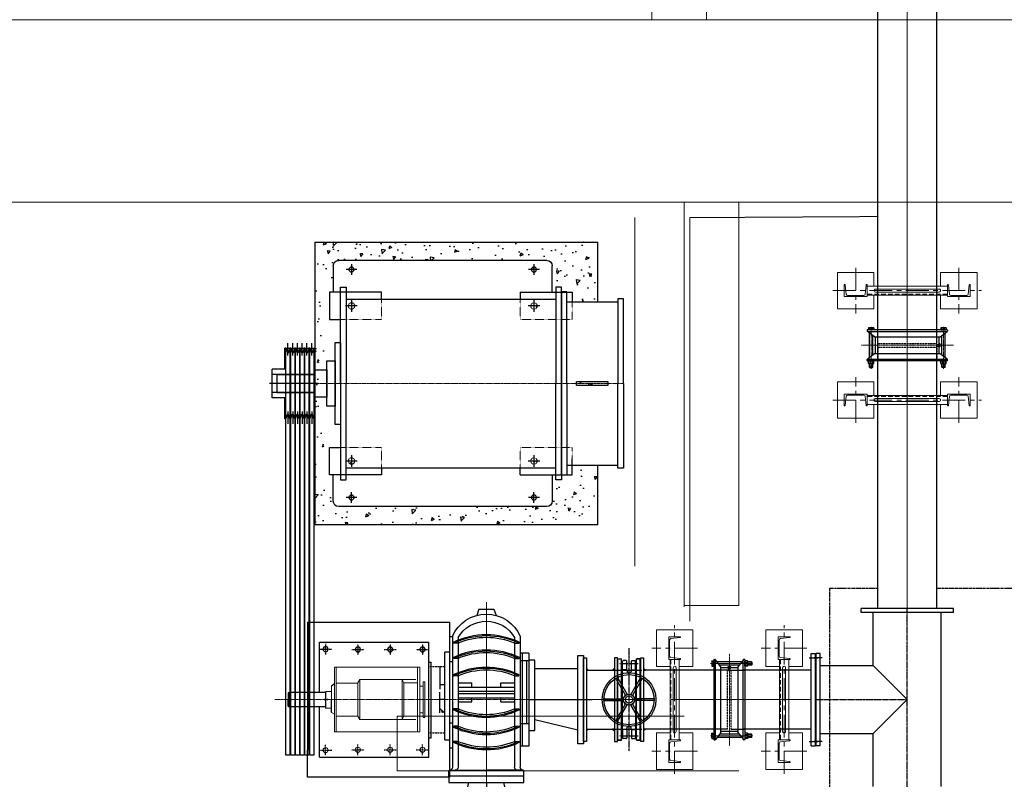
# Model space of a CAD drawing. Header units: inches. Extents: x -4968858 to -265257, y -220693 to 1871410.
# Tile 46 of 225: x -2013275 to -2007880, y 974280 to 978444. Entities that reach past the tile are written whole.
import ezdxf

# ---------------------------------------------------------------- set-up
doc = ezdxf.new("R2010")
doc.units = ezdxf.units.IN
doc.header["$MEASUREMENT"] = 0
doc.header["$PDSIZE"] = 0.25
for name, pattern in [('CENTER', [2, 1.25, -0.25, 0.25, -0.25]), ('CENTER2', [1.125, 0.75, -0.125, 0.125, -0.125]), ('CL-1', [1.25, 1, -0.125, 0, -0.125]), ('CONTINOUS', [0]), ('DASHED', [0.75, 0.5, -0.25]), ('HIDDEN', [0.375, 0.25, -0.125]), ('PHANTOM', [2.5, 1.25, -0.25, 0.25, -0.25, 0.25, -0.25]), ('PHANTOM2', [1.25, 0.625, -0.125, 0.125, -0.125, 0.125, -0.125]), ('XREF1$1$CENTER', [2, 1.25, -0.25, 0.25, -0.25])]:
    doc.linetypes.add(name, pattern=pattern)
for name, color, linetype, lineweight in [('01_Dimension', 12, 'Continuous', 13), ('01_Pipe Support', 31, 'Continuous', 13), ('CABLE TRENCH', 254, 'DASHED', 0), ('CEN', 120, 'CENTER', 13), ('CENTER', 1, 'CL-1', 13), ('HIDDEN', 3, 'HIDDEN', 13)]:
    doc.layers.add(name, color=color, linetype=linetype, lineweight=lineweight)
for name, color, linetype in [('1', 1, 'Continuous'), ('12.BASLPIPE', 96, 'Continuous'), ('2', 1, 'Continuous'), ('7', 1, 'CENTER'), ('DIM', 2, 'Continuous'), ('ext', 4, 'PHANTOM'), ('HID', 7, 'HIDDEN'), ('MOTOR', 62, 'Continuous'), ('PUMP', 4, 'Continuous'), ('XREF1$1$1', 1, 'XREF1$1$CENTER'), ('XREF1$1$BODY', 5, 'Continuous')]:
    doc.layers.add(name, color=color, linetype=linetype)

# ---------------------------------------------------------------- blocks, each defined once
blk = doc.blocks.new('KGV_PLAN')
at = {"layer": '1', "linetype": 'Continuous'}
for p, q in [((-5, 132.1), (-5, 33.5)), ((5, 132.1), (5, 33.5)), ((-116.9, 61.7), (-31.5, 12.4)), ((-111.9, 70.4), (-26.5, 21.1)), ((111.9, 70.4), (26.5, 21.1)), ((116.9, 61.7), (31.5, 12.4)), ((-116.9, -61.7), (-31.5, -12.4)), ((-111.9, -70.4), (-26.5, -21.1)), ((-5, -132.1), (-5, -33.5)), ((5, -132.1), (5, -33.5)), ((111.9, -70.4), (26.5, -21.1)), ((116.9, -61.7), (31.5, -12.4))]:
    blk.add_line(p, q, dxfattribs=at)
at = {"layer": '1'}
for p, q in [((223, 61, 0), (-223, 61, 0)), ((-223, 61, 0), (-223, 41, 0)), ((223, 61, 0), (-223, 61, 0)), ((-223, 41, 0), (-223, 61, 0)), ((223, 61, 0), (223, 41, 0)), ((223, 41, 0), (223, 61, 0)), ((223, 41, 0), (-223, 41, 0)), ((223, 41, 0), (-223, 41, 0)), ((223, -41, 0), (-223, -41, 0)), ((223, -41, 0), (-223, -41, 0)), ((-223, -61, 0), (-223, -41, 0)), ((223, -61, 0), (223, -41, 0)), ((223, -41, 0), (223, -61, 0)), ((223, -61, 0), (-223, -61, 0)), ((223, -61, 0), (-223, -61, 0))]:
    blk.add_line(p, q, dxfattribs=at)
at = {"layer": '1', "linetype": 'Continuous'}
for radius in [147.5, 137.5, 30, 20]:
    blk.add_circle((0, 0), radius, dxfattribs=at)
for centre, start, end in [((-10, 132.1), 0, 94.3283), ((10, 132.1), 85.6717, 180), ((-119.4, 57.4), 60, 154.3283), ((-109.4, 74.7), 145.6717, 240), ((109.4, 74.7), 300, 34.3283), ((119.4, 57.4), 25.6717, 120), ((-34, 8.1), 346.6015, 60), ((-24, 25.4), 240, 313.3985), ((-10, 33.5), 286.6015, 0), ((10, 33.5), 180, 253.3985), ((24, 25.4), 226.6015, 300), ((34, 8.1), 120, 193.3985), ((-34, -8.1), 300, 13.3985), ((-24, -25.4), 46.6015, 120), ((-10, -33.5), 0, 73.3985), ((10, -33.5), 106.6015, 180), ((24, -25.4), 60, 133.3985), ((34, -8.1), 166.6015, 240), ((-119.4, -57.4), 205.6717, 300), ((-109.4, -74.7), 120, 214.3283), ((109.4, -74.7), 325.6717, 60), ((119.4, -57.4), 240, 334.3283), ((-10, -132.1), 265.6717, 0), ((10, -132.1), 180, 274.3283)]:
    blk.add_arc(centre, 5, start, end, dxfattribs=at)
at = {"layer": 'XREF1$1$1'}
for p, q in [((282.9, 0, 0), (-282.9, 0, 0)), ((-198, -53.2, 0), (-198, 50.1, 0)), ((198, -53.2, 0), (198, 50.1, 0))]:
    blk.add_line(p, q, dxfattribs=at)
at = {"layer": 'XREF1$1$BODY'}
for p, q in [((-213.7, 16.5, 0), (-213.7, 31.7, 0)), ((-162.7, 35.2, 0), (-210.2, 35.2, 0)), ((-163, 35.2, 0), (-210.2, 35.2, 0)), ((-163, 13, 0), (-210.2, 13, 0)), ((0, 38, 0), (-163, 38, 0)), ((-163, 13, 0), (-163, 38, 0)), ((-163, 13, 0), (-150.2, 9.6, 0)), ((-145, -2.8, 0), (-145, 2.8, 0)), ((0, 38, 0), (126.7, 38, 0)), ((75.4, 38, 0), (37, 38, 0)), ((200, 38, 0), (73.4, 38, 0)), ((145, -2.8, 0), (145, 2.8, 0)), ((163, 13, 0), (150.2, 9.6, 0)), ((161.8, 38, 0), (163, 38, 0)), ((163, 35.2, 0), (162.7, 35.2, 0)), ((163, 13, 0), (163, 38, 0)), ((163, 35.2, 0), (210.2, 35.2, 0)), ((163, 13, 0), (210.2, 13, 0)), ((213.7, 16.5, 0), (213.7, 31.7, 0)), ((-213.7, -16.5, 0), (-213.7, -31.7, 0)), ((-163, -13, 0), (-210.2, -13, 0)), ((-163, -35.2, 0), (-210.2, -35.2, 0)), ((-163, -13, 0), (-150.2, -9.6, 0)), ((-163, -13, 0), (-163, -38, 0)), ((-163, -38, 0), (126.7, -38, 0)), ((75.4, -38, 0), (37, -38, 0)), ((200, -38, 0), (73.4, -38, 0)), ((124.6, -38, 0), (163, -38, 0)), ((163, -13, 0), (150.2, -9.6, 0)), ((163, -13, 0), (210.2, -13, 0)), ((163, -13, 0), (163, -38, 0)), ((163, -35.2, 0), (210.2, -35.2, 0)), ((213.7, -16.5, 0), (213.7, -31.7, 0))]:
    blk.add_line(p, q, dxfattribs=at)
for centre, radius, start, end in [((-210.2, 31.7, 0), 3.5, 90, 180), ((-210.2, 16.5, 0), 3.5, 180, 270), ((-152, 2.8, 0), 7.01, 0, 75), ((152, 2.8, 0), 7.01, 105, 180), ((210.2, 31.7, 0), 3.5, 0, 90), ((210.2, 16.5, 0), 3.5, 270, 0), ((-210.2, -16.5, 0), 3.5, 90, 180), ((-210.2, -31.7, 0), 3.5, 180, 270), ((-152, -2.8, 0), 7.01, 285, 0), ((152, -2.8, 0), 7.01, 180, 255), ((210.2, -16.5, 0), 3.5, 0, 90), ((210.2, -31.7, 0), 3.5, 270, 0)]:
    blk.add_arc(centre, radius, start, end, dxfattribs=at)
blk = doc.blocks.new('300NB_PS_MB5506-D')
at = {"layer": 'CEN'}
for p, q in [((0, 253.7), (0, -253.7)), ((-129, 198.2), (103.1, 198.2)), ((-129, -198.2), (103.1, -198.2))]:
    blk.add_line(p, q, dxfattribs=at)
at = {"layer": 'ext'}
for p, q in [((-122.4, 205.3), (-100.9, 205.3)), ((-122.4, 191), (-100.9, 191)), ((-120.7, 189.4), (-120.7, 207)), ((-122.4, -191), (-100.9, -191)), ((-122.4, -205.3), (-100.9, -205.3)), ((-120.7, -207), (-120.7, -189.4))]:
    blk.add_line(p, q, dxfattribs=at)
at = {"layer": 'HID'}
for p, q in [((-10, 161.9), (-85, 161.9)), ((-10, 161.9), (-10, -161.9)), ((10, 161.9), (85, 161.9)), ((10, 161.9), (10, -161.9)), ((-10, -161.9), (-85, -161.9)), ((10, -161.9), (85, -161.9))]:
    blk.add_line(p, q, dxfattribs=at)
at = {"layer": 'PUMP'}
for p, q in [((-85, -217.8), (-85, 217.8)), ((-82.8, 220), (-78.4, 220)), ((-76.2, 218.5), (-76.2, -217.8)), ((76.2, 218.5), (76.2, -217.8)), ((82.8, 220), (78.4, 220)), ((85, -217.8), (85, 217.8)), ((-122.4, 205.3), (-120.7, 207)), ((-122.4, 205.3), (-122.4, 191)), ((-120.7, 189.4), (-122.4, 191)), ((-120.7, 207), (-100.9, 207)), ((-120.7, 189.4), (-100.9, 189.4)), ((-100.9, 211.1), (-99.8, 213.1)), ((-100.9, 185.3), (-100.9, 211.1)), ((-100.9, 185.3), (-99.8, 183.3)), ((-99.8, 213.1), (-86.2, 213.1)), ((-86.2, 205.6), (-99.8, 205.6)), ((-86.2, 190.7), (-99.8, 190.7)), ((-99.8, 183.3), (-86.2, 183.3)), ((-85, 211.1), (-86.2, 213.1)), ((-85, 185.3), (-86.2, 183.3)), ((-85, 185.3), (-85, 211.1)), ((-67.2, 207), (67.2, 207)), ((-53.4, 189.4), (53.4, 189.4)), ((-46.6, -180.6), (-46.6, 180.6)), ((-46.6, 174), (46.6, 174)), ((95.4, 213.1), (85, 213.1)), ((85, 183.3), (85, 213.1)), ((85, 205.6), (95.4, 205.6)), ((85, 190.7), (95.4, 190.7)), ((95.4, 183.3), (85, 183.3)), ((96.5, 211.1), (95.4, 213.1)), ((96.5, 185.3), (95.4, 183.3)), ((96.5, 211.1), (96.5, 185.3)), ((-3.3, -159.8), (-3.3, -165.2)), ((2.2, -158.7), (-2.2, -158.7)), ((3.3, -159.8), (3.3, -165.2)), ((-120.7, -189.4), (-122.4, -191)), ((-122.4, -205.3), (-122.4, -191)), ((-122.4, -205.3), (-120.7, -207)), ((-120.7, -189.4), (-100.9, -189.4)), ((-120.7, -207), (-100.9, -207)), ((-100.9, -185.3), (-99.8, -183.3)), ((-100.9, -185.3), (-100.9, -211.1)), ((-100.9, -211.1), (-99.8, -213.1)), ((-99.8, -183.3), (-86.2, -183.3)), ((-86.2, -190.7), (-99.8, -190.7)), ((-86.2, -205.6), (-99.8, -205.6)), ((-99.8, -213.1), (-86.2, -213.1)), ((-85, -185.3), (-86.2, -183.3)), ((-85, -211.1), (-86.2, -213.1)), ((-85, -185.3), (-85, -211.1)), ((-76.6, -219), (-46.6, -180.6)), ((-67.2, -207), (67.2, -207)), ((-53.4, -189.4), (53.4, -189.4)), ((-46.6, -174), (46.6, -174)), ((-46.6, -179.4), (-46.6, -179.6)), ((7.7, -174), (-7.7, -174)), ((-7.7, -179), (-7.7, -174)), ((-6, -180.6), (6, -180.6)), ((-4.4, -165.2), (-4.4, -174)), ((-4.4, -165.7), (-4, -165.2)), ((-4.4, -165.7), (4.4, -165.7)), ((-4.4, -168), (-4.4, -172.9)), ((4.4, -172.9), (-4.4, -172.9)), ((-4.4, -179), (-4.4, -174)), ((-4, -165.2), (4, -165.2)), ((-4, -165.2), (-4, -174)), ((4, -165.2), (4, -174)), ((4.4, -165.7), (4, -165.2)), ((4.4, -165.2), (4.4, -174)), ((4.4, -168), (4.4, -172.9)), ((4.4, -179), (4.4, -174)), ((7.7, -179), (7.7, -174)), ((46.6, -179.4), (46.6, -179.6)), ((76.2, -186.1), (76.2, -189.4)), ((95.4, -183.3), (85, -183.3)), ((85, -183.3), (85, -213.1)), ((85, -190.7), (95.4, -190.7)), ((85, -205.6), (95.4, -205.6)), ((95.4, -213.1), (85, -213.1)), ((96.5, -185.3), (95.4, -183.3)), ((96.5, -211.1), (95.4, -213.1)), ((96.5, -211.1), (96.5, -185.3)), ((-82.8, -220), (-78.4, -220)), ((82.8, -220), (78.4, -220))]:
    blk.add_line(p, q, dxfattribs=at)
for points in [[(-46.6, 180.6), (-76.6, 219)], [(46.6, 180.6), (76.6, 219)], [(46.6, 180.6), (46.6, -180.6), (76.6, -219)]]:
    blk.add_lwpolyline(points, dxfattribs=at)
for centre, radius, start, end in [((-82.8, 217.8), 2.2, 90, 180), ((-78.4, 217.8), 2.2, 34.2717, 90), ((78.4, 217.8), 2.2, 90, 145.7283), ((82.8, 217.8), 2.2, 0, 90), ((-94.3, 209.4), 6.6, 145.6158, 214.3842), ((-76.3, 198.2), 24.7, 162.412, 197.588), ((-94.3, 187), 6.6, 145.6158, 214.3842), ((-91.6, 209.4), 6.6, 325.6158, 34.3842), ((-109.7, 198.2), 24.7, 342.412, 17.588), ((-91.6, 187), 6.6, 325.6158, 34.3842), ((89.9, 209.4), 6.6, 325.6158, 34.3842), ((71.9, 198.2), 24.7, 342.412, 17.588), ((89.9, 187), 6.6, 325.6158, 34.3842), ((-2.2, -159.8), 1.1, 90, 180), ((2.2, -159.8), 1.1, 0, 90), ((-94.3, -187), 6.6, 145.6158, 214.3842), ((-76.3, -198.2), 24.7, 162.412, 197.588), ((-94.3, -209.4), 6.6, 145.6158, 214.3842), ((-91.6, -187), 6.6, 325.6158, 34.3842), ((-109.7, -198.2), 24.7, 342.412, 17.588), ((-91.6, -209.4), 6.6, 325.6158, 34.3842), ((-6, -179), 1.65, 180, 0), ((0, -173.9), 6.68, 228.8879, 311.1121), ((6, -179), 1.65, 180, 0), ((89.9, -187), 6.6, 325.6158, 34.3842), ((71.9, -198.2), 24.7, 342.412, 17.588), ((89.9, -209.4), 6.6, 325.6158, 34.3842), ((-82.8, -217.8), 2.2, 180, 270), ((-78.4, -217.8), 2.2, 270, 0), ((78.4, -217.8), 2.2, 180, 270), ((82.8, -217.8), 2.2, 270, 0)]:
    blk.add_arc(centre, radius, start, end, dxfattribs=at)
blk = doc.blocks.new('MP')
for p, q in [((-21, 193), (-28, 193)), ((-21, 193), (-28, 193)), ((-28, 79.1), (-28, 193)), ((-21, 193), (-11.7, 166)), ((-8.3, 166), (-11.7, 166)), ((1, 193), (-8.3, 166)), ((5, 193), (1, 193)), ((5, 193), (14.3, 166)), ((17.7, 166), (14.3, 166)), ((27, 193), (17.7, 166)), ((31, 193), (27, 193)), ((31, 193), (40.3, 166)), ((43.7, 166), (40.3, 166)), ((53, 193), (43.7, 166)), ((57, 193), (53, 193)), ((57, 193), (66.3, 166)), ((69.7, 166), (66.3, 166)), ((79, 193), (69.7, 166)), ((83, 193), (79, 193)), ((83, 193), (92.3, 166)), ((95.7, 166), (92.3, 166)), ((105, 193), (95.7, 166)), ((109, 193), (105, 193)), ((109, 193), (118.3, 166)), ((121.7, 166), (118.3, 166)), ((131, 193), (121.7, 166)), ((131, 193), (138, 193)), ((131, 193), (138, 193)), ((131, 193), (138, 193)), ((131, 193), (138, 193)), ((138, 79.1), (138, 193)), ((-28, -193), (-28, -79.1)), ((138, -79.1), (138, -193)), ((-21, -193), (-28, -193)), ((-21, -193), (-28, -193)), ((-21, -193), (-11.7, -166)), ((-8.3, -166), (-11.7, -166)), ((1, -193), (-8.3, -166)), ((5, -193), (1, -193)), ((5, -193), (14.3, -166)), ((17.7, -166), (14.3, -166)), ((27, -193), (17.7, -166)), ((31, -193), (27, -193)), ((31, -193), (40.3, -166)), ((43.7, -166), (40.3, -166)), ((53, -193), (43.7, -166)), ((57, -193), (53, -193)), ((57, -193), (66.3, -166)), ((69.7, -166), (66.3, -166)), ((79, -193), (69.7, -166)), ((83, -193), (79, -193)), ((83, -193), (92.3, -166)), ((95.7, -166), (92.3, -166)), ((105, -193), (95.7, -166)), ((109, -193), (105, -193)), ((109, -193), (118.3, -166)), ((121.7, -166), (118.3, -166)), ((131, -193), (121.7, -166)), ((131, -193), (138, -193)), ((131, -193), (138, -193)), ((131, -193), (138, -193)), ((131, -193), (138, -193))]:
    blk.add_line(p, q)
at = {"color": 7}
for p, q in [((-28, 79.1), (-97, 79.1)), ((-97, -79.1), (-97, 79.1)), ((138, 79.1), (138, 79.1)), ((138, -79.1), (138, 79.1)), ((138, 50), (-97, 50)), ((138, -50), (-97, -50)), ((-28, -79.1), (-97, -79.1)), ((138, -79.1), (138, -79.1))]:
    blk.add_line(p, q, dxfattribs=at)
at = {"layer": '1', "ltscale": 0.2}
for p, q in [((-10, 152.6), (-10, 220.3)), ((16, 152.6), (16, 220.3)), ((42, 152.6), (42, 220.3)), ((68, 152.6), (68, 220.3)), ((94, 152.6), (94, 220.3)), ((120, 152.6), (120, 220.3)), ((-10, -152.6), (-10, -220.3)), ((16, -152.6), (16, -220.3)), ((42, -152.6), (42, -220.3)), ((68, -152.6), (68, -220.3)), ((94, -152.6), (94, -220.3)), ((120, -152.6), (120, -220.3))]:
    blk.add_line(p, q, dxfattribs=at)
at = {"layer": '1', "ltscale": 0.6}
blk.add_line((156, 0), (-110.5, 0), dxfattribs=at)
blk = doc.blocks.new('1LA7500-A-TV')
for p, q in [((-925, 925), (-925, 887.5)), ((-1180, 872.5), (-1460, 872.5)), ((30, 887.5), (-1120, 887.5)), ((-1000, 882), (-1000, 818)), ((0, 882), (0, 818)), ((-1032, 850), (-968, 850)), ((-32, 850), (32, 850)), ((-1406.6, 435), (-1233.4, 435)), ((-1406.6, 415), (-1406.6, 435)), ((-1233.4, 415), (-1233.4, 435)), ((410, 475), (200, 475)), ((410, 475), (410, 375)), ((-1233.4, 415), (-1406.6, 415)), ((410, 375), (200, 375)), ((-1032, 0), (-968, 0)), ((-1000, 32), (-1000, -32)), ((-32, 0), (32, 0)), ((0, 32), (0, -32)), ((-1180, -22.5), (-1460, -22.5)), ((30, -37.5), (-1120, -37.5)), ((-925, -75), (-925, -37.5))]:
    blk.add_line(p, q)
for points in [[(-925, 925), (-1210, 925), (-1210, 872.5)], [(-1180, 425), (-1180, 927.5), (-1150, 927.5), (-1150, 425)], [(-1150, 425), (-1150, 952.5), (-1120, 952.5), (-1120, 425)], [(-165, 887.5), (-165, 925), (120, 925), (120, 775), (60, 775)], [(60, 425), (60, 952.5), (30, 952.5), (30, 425)], [(-1490, 425), (-1490, 890), (-1460, 890), (-1460, 425)], [(-1490, 425), (-1490, -40), (-1460, -40), (-1460, 425)], [(-1180, 425), (-1180, -77.5), (-1150, -77.5), (-1150, 425)], [(-1150, 425), (-1150, -102.5), (-1120, -102.5), (-1120, 425)], [(60, 425), (60, -102.5), (30, -102.5), (30, 425)], [(-165, -37.5), (-165, -75), (120, -75), (120, 75), (60, 75)], [(-925, -75), (-1210, -75), (-1210, 12.5)]]:
    blk.add_lwpolyline(points)
for points in [[(90, 650), (60, 650), (60, 200), (90, 200)], [(135, 550), (90, 550), (90, 300), (135, 300)], [(200, 500), (135, 500), (135, 350), (200, 350)]]:
    blk.add_lwpolyline(points, close=True)
at = {"layer": 'CEN', "color": 1}
blk.add_line((410, 425), (-1490, 425), dxfattribs=at)
at = {"layer": 'HIDDEN', "ltscale": 5}
for points in [[(-1210, 872.5), (-1210, 775), (-925, 775), (-925, 887.5)], [(60, 775), (-165, 775), (-165, 887.5)], [(-1210, 12.5), (-1210, 75), (-925, 75), (-925, -37.5)], [(60, 75), (-165, 75), (-165, -37.5)]]:
    blk.add_lwpolyline(points, dxfattribs=at)
for centre in [(-1000, 850), (0, 850), (-1000, 0), (0, 0)]:
    blk.add_circle(centre, 17.5, dxfattribs=at)
blk = doc.blocks.new('MOTOR')
for p, q in [((-1170, 675), (-30, 675)), ((-1200, 500), (-1200, 645)), ((0, 645), (0, 500)), ((-1200, -500), (-1200, -645)), ((0, -645), (0, -500)), ((-1170, -675), (-30, -675))]:
    blk.add_line(p, q)
for centre in [(-1100, 625), (-100, 625), (-1100, -625), (-100, -625)]:
    blk.add_circle(centre, 14)
for centre, start, end in [((-1170, 645), 90, 180), ((-30, 645), 0, 90), ((-1170, -645), 180, 270), ((-30, -645), 270, 0)]:
    blk.add_arc(centre, 30, start, end)
at = {"layer": '1'}
for p, q in [((-1100, 654.7), (-1100, 595.3)), ((-100, 654.7), (-100, 595.3)), ((-1129.7, 625), (-1070.3, 625)), ((-129.7, 625), (-70.3, 625)), ((-1129.7, -625), (-1070.3, -625)), ((-1100, -654.7), (-1100, -595.3)), ((-129.7, -625), (-70.3, -625)), ((-100, -654.7), (-100, -595.3))]:
    blk.add_line(p, q, dxfattribs=at)
blk.add_blockref('1LA7500-A-TV', (-100, -425))
blk = doc.blocks.new('EFGF')
for p, q in [((31441.1, 7389), (31441.1, 7395)), ((31800.1, 7389), (31800.1, 7395)), ((31464.6, 7389), (31440.9, 7389)), ((31776.5, 7389), (31800.2, 7389)), ((31442.6, 7305.7), (31442.6, 7312.4)), ((31442.6, 7305.7), (31442.6, 7312.4)), ((31464.6, 7305.7), (31442.6, 7305.7)), ((31777.4, 7305.2), (31800.8, 7305.2)), ((31800.8, 7305.2), (31800.8, 7311.8)), ((31440.9, 7210.5), (31440.9, 7216.6)), ((31464.6, 7210.5), (31440.9, 7210.5)), ((31777.4, 7210.7), (31798.9, 7210.7)), ((31798.9, 7210.7), (31798.9, 7217.7)), ((31464.6, 7029.1), (31440.9, 7029.1)), ((31440.9, 7029.1), (31440.9, 7023.1)), ((31777.4, 7029), (31798.9, 7029)), ((31798.9, 7029), (31798.9, 7021.9)), ((31464.6, 6933.9), (31442.6, 6933.9)), ((31442.6, 6933.9), (31442.6, 6927.3)), ((31442.6, 6933.9), (31442.6, 6927.3)), ((31777.4, 6934.5), (31800.8, 6934.5)), ((31800.8, 6934.5), (31800.8, 6927.8)), ((31776.5, 6850.7), (31800.2, 6850.7)), ((31800.1, 6850.7), (31800.1, 6844.6))]:
    blk.add_line(p, q)
at = {"layer": 'PUMP'}
for centre, radius, start, end in [((31621.1, 7025.2), 411.3, 64.2785, 115.9635), ((31621.1, 7019.2), 411.3, 64.2082, 115.9668), ((31621.1, 7026.3), 395, 66.6995, 113.3417), ((31621.1, 6941.8), 411.3, 64.1002, 115.7255), ((31621.1, 6935.2), 411.3, 64.1002, 115.7255), ((31620.4, 6942.7), 395, 66.5791, 113.2213), ((31621.1, 6846.8), 411.3, 64.3922, 115.9808), ((31621.1, 6840.8), 411.3, 64.3922, 115.9808), ((31621.1, 6847.9), 395, 66.6995, 113.3417), ((31621.1, 7398.8), 411.3, 244.0192, 295.6078), ((31621.1, 7392.8), 411.3, 244.0192, 295.6078), ((31621.1, 7391.8), 395, 246.6583, 293.3005), ((31621.1, 7304.5), 411.3, 244.2745, 295.8998), ((31621.1, 7297.8), 411.3, 244.2745, 295.8998), ((31620.4, 7296.9), 395, 246.7787, 293.4209), ((31621.1, 7220.4), 411.3, 244.0332, 295.7918), ((31621.1, 7214.4), 411.3, 244.0365, 295.7215), ((31621.1, 7213.3), 395, 246.6583, 293.3005)]:
    blk.add_arc(centre, radius, start, end, dxfattribs=at)
blk = doc.blocks.new('150 510-TV-BT-LH')
at = {"color": 1, "linetype": 'CENTER', "lineweight": 9}
for p, q in [((32488, 1439.8), (32488, 452)), ((32255.2, 905.7), (33646.7, 905.7))]:
    blk.add_line(p, q, dxfattribs=at)
for p, q in [((32447.4, 1400.9), (32434.9, 1367.5)), ((32528.5, 1400.9), (32541, 1367.5)), ((32644.5, 1215.1), (32668.1, 1215.1)), ((32668, 1215.1), (32668, 1221.1)), ((33403, 1220.7), (32803, 1220.7)), ((32803, 590.7), (32803, 1220.7)), ((32256, 1161.2), (32301.9, 1161.2)), ((32803, 1110.8), (32790.8, 1110.8)), ((33570.3, 945.7), (33570.3, 905.7)), ((33574, 942), (33570.3, 945.7)), ((33574, 942), (33574, 905.7)), ((33570.3, 865.7), (33570.3, 905.7)), ((33574, 869.3), (33570.3, 865.7)), ((33574, 869.3), (33574, 905.7)), ((33367, 858.2), (33369, 858.2)), ((32256, 650.2), (32301.9, 650.2)), ((33403, 590.7), (32803, 590.7)), ((32283, 485.9), (32283, 515.9)), ((32689.1, 519.8), (32488, 519.8))]:
    blk.add_line(p, q)
at = {"color": 0}
for p, q in [((32528.5, 1400.9), (32447.4, 1400.9)), ((33403, 945.7), (33403, 1220.7)), ((32289.8, 650.2), (32289.8, 1161.2)), ((33403, 590.7), (33403, 865.7)), ((32716.2, 684.8), (32688.8, 684.8))]:
    blk.add_line(p, q, dxfattribs=at)
at = {"linetype": 'HIDDEN'}
for p, q in [((32803, 1087.2), (32716.2, 1087.2)), ((32803, 724.1), (32716.2, 724.1))]:
    blk.add_line(p, q, dxfattribs=at)
for centre, radius, start, end in [((32488, 1172.3), 202.3, 23.1061, 156.8939), ((32488, 1156.8), 178.6, 29.8152, 150.1848)]:
    blk.add_arc(centre, radius, start, end)
at = {"layer": '1', "linetype": 'CENTER2', "ltscale": 0.5}
for p, q in [((32838, 1210.2), (32838, 1151.2)), ((33015, 1210.2), (33015, 1151.2)), ((33192, 1210.2), (33192, 1151.2)), ((33369, 1212.2), (33369, 1153.2)), ((32871.6, 1180.7), (32804.3, 1180.7)), ((33048.7, 1180.7), (32981.3, 1180.7)), ((33225.7, 1180.7), (33158.3, 1180.7)), ((33402.7, 1182.7), (33335.3, 1182.7)), ((32838, 601.2), (32838, 660.2)), ((33015, 601.2), (33015, 660.2)), ((33192, 601.2), (33192, 660.2)), ((33369, 599.1), (33369, 658.1)), ((32871.7, 630.7), (32804.3, 630.7)), ((33048.7, 630.7), (32981.3, 630.7)), ((33225.7, 630.7), (33158.3, 630.7)), ((33402.6, 628.6), (33335.3, 628.6))]:
    blk.add_line(p, q, dxfattribs=at)
at = {"layer": '2', "lineweight": 13}
for p, q in [((32852.8, 1083.4), (32852.8, 905.7)), ((33320.9, 1083.4), (32852.8, 1083.4)), ((32864.9, 1083.4), (32864.9, 906.8)), ((33311.2, 1082.3), (33311.2, 905.7)), ((33320.9, 1082.3), (33320.9, 905.7)), ((32835, 1003.1), (32825.3, 1003.1)), ((32825.3, 1003.1), (32825.3, 905.7)), ((32825.3, 1003.1), (32835, 1003.1)), ((32835, 1003.1), (32835, 905.7)), ((32852.8, 978.7), (32835, 978.7)), ((32864.9, 997.8), (32940.4, 997.8)), ((32875.2, 1016), (33182, 1016)), ((32940.4, 997.8), (32950.1, 1016)), ((32940.4, 997.8), (32940.4, 906.8)), ((32950.1, 1016), (32950.1, 906.8)), ((33182, 1016), (33182, 906.8)), ((33182, 1016), (33191.7, 997.8)), ((33191.7, 997.8), (33191.7, 906.8)), ((33191.7, 996.6), (33311.2, 996.6)), ((33336.5, 981), (33336.5, 909.2)), ((33336.5, 951.2), (33367, 951.2)), ((33367, 951.2), (33367, 858.2)), ((32825.3, 808.3), (32825.3, 905.7)), ((32835, 808.3), (32835, 905.7)), ((32852.8, 729.1), (32852.8, 905.7)), ((32864.9, 729.1), (32864.9, 905.7)), ((32940.4, 814.7), (32940.4, 905.7)), ((32950.1, 796.5), (32950.1, 905.7)), ((33182, 796.5), (33182, 905.7)), ((33191.7, 814.7), (33191.7, 905.7)), ((33311.2, 729.1), (33311.2, 905.7)), ((33320.9, 729.1), (33320.9, 905.7)), ((32852.8, 832.6), (32835, 832.6)), ((32864.9, 814.7), (32940.4, 814.7)), ((32940.4, 814.7), (32950.1, 796.5)), ((33182, 796.5), (33191.7, 814.7)), ((33191.7, 814.7), (33311.2, 814.7)), ((33336.5, 834.9), (33320.9, 825.9)), ((33336.5, 858.2), (33367, 858.2)), ((32825.3, 808.3), (32835, 808.3)), ((32835, 808.3), (32825.3, 808.3)), ((32875.2, 796.5), (33182, 796.5)), ((33320.9, 729.1), (32852.8, 729.1))]:
    blk.add_line(p, q, dxfattribs=at)
at = {"layer": '2'}
for p, q in [((33336.5, 981), (33320.9, 993.8)), ((33336.5, 834.9), (33336.5, 908))]:
    blk.add_line(p, q, dxfattribs=at)
for centre in [(32838, 1180.7), (33015, 1180.7), (33192, 1180.7), (33369, 1182.7)]:
    blk.add_circle(centre, 14, dxfattribs=at)
at = {"layer": '2', "lineweight": 13}
for centre in [(32838, 630.7), (33015, 630.7), (33192, 630.7), (33368.9, 628.6)]:
    blk.add_circle(centre, 14, dxfattribs=at)
at = {"layer": '2', "color": 6, "linetype": 'HIDDEN'}
for p in [(33358.7, 906.8), (33358.7, 906.8), (33358.7, 905.7), (33358.7, 905.7), (33374.5, 906.8), (33374.5, 905.7)]:
    blk.add_point(p, dxfattribs=at)
at = {"layer": 'CENTER', "linetype": 'CENTER2', "lineweight": 9}
blk.add_line((32488, 452), (32488, 1435.8), dxfattribs=at)
at = {"layer": 'DIM'}
for p, q in [((32733.8, 839.9), (32724.1, 839.9)), ((32729, 844.8), (32729, 835.1))]:
    blk.add_line(p, q, dxfattribs=at)
blk.add_lwpolyline([(32724.1, 839.9), (32729, 844.8), (32733.8, 839.9), (32729, 835.1)], close=True, dxfattribs=at)
at = {"layer": 'MOTOR'}
for p, q in [((33367, 945.7), (33570.3, 945.7)), ((33367, 865.7), (33570.3, 865.7))]:
    blk.add_line(p, q, dxfattribs=at)
at = {"layer": 'PUMP'}
for p, q in [((32301.9, 1251.7), (32301.9, 534.8)), ((32333, 1245.7), (32333, 534.8)), ((32643, 1245.7), (32643, 534.8)), ((32688.8, 1251.7), (32674.1, 1251.7)), ((32674.1, 1251.7), (32674.1, 534.8)), ((32688.8, 641), (32688.8, 1251.7)), ((32256, 1161.2), (32256, 650.2)), ((32688.8, 1165.4), (32716.2, 1165.4)), ((32716.2, 684.8), (32716.2, 1165.4)), ((32256, 1118.8), (32301.9, 1118.8)), ((32268.1, 1118.8), (32268.1, 772.4)), ((32688.8, 1113.9), (32674.1, 1113.9)), ((32742, 1087.2), (32742, 963.2)), ((32790.8, 696.9), (32790.8, 1110.8)), ((32408.8, 997.6), (32333, 997.6)), ((32408.8, 997.6), (32333, 997.6)), ((32333, 972.9), (32643, 972.9)), ((32333, 972.9), (32643, 972.9)), ((32408.8, 972.9), (32408.8, 997.6)), ((32408.8, 972.9), (32408.8, 997.6)), ((32567.1, 972.9), (32567.1, 997.6)), ((32643, 997.6), (32567.1, 997.6)), ((32643, 997.6), (32567.1, 997.6)), ((32567.1, 972.9), (32567.1, 997.6)), ((32716.2, 986.2), (32742, 986.2)), ((32643, 952.8), (32333, 952.8)), ((32643, 939.1), (32333, 939.1)), ((32742, 832.5), (32742, 946.3)), ((33367, 858.2), (33367, 951.2)), ((32333, 914.4), (32643, 914.4)), ((32333, 914.4), (32643, 914.4)), ((32403.5, 893.6), (32333, 893.6)), ((32408.8, 893.6), (32333, 893.6)), ((32408.8, 893.6), (32408.8, 914.4)), ((32408.8, 893.6), (32408.8, 914.4)), ((32567.1, 893.6), (32567.1, 914.4)), ((32567.1, 893.6), (32567.1, 914.4)), ((32643, 893.6), (32567.1, 893.6)), ((32643, 893.6), (32567.1, 893.6)), ((32716.2, 906.5), (32742, 906.5)), ((32742, 857.8), (32716.2, 832)), ((32256, 772.4), (32301.9, 772.4)), ((32688.8, 778.7), (32674.1, 778.7)), ((32803, 696.9), (32790.8, 696.9)), ((32688.8, 641), (32674.1, 641)), ((32283, 485.9), (32693, 485.9)), ((32286.9, 519.8), (32488, 519.8)), ((32693, 485.9), (32693, 515.9))]:
    blk.add_line(p, q, dxfattribs=at)
for centre, radius, start, end in [((32286.9, 515.9), 3.9, 90, 180), ((32286.9, 534.8), 15, 270, 0), ((32318, 534.8), 15, 270, 0), ((32658, 534.8), 15, 180, 270), ((32689.1, 534.8), 15, 180, 270), ((32689.1, 515.9), 3.9, 0, 90)]:
    blk.add_arc(centre, radius, start, end, dxfattribs=at)
at = {"extrusion": (0, 0, -1), "xscale": -1, "zscale": -1, "rotation": 180}
blk.add_blockref('EFGF', (-64109.1, 8065.8), dxfattribs=at)
blk = doc.blocks.new('Kothagudem_4th Stage Slurry Pump')
h = blk.add_hatch()
h.set_pattern_fill('AR-CONC', color=256, scale=25, style=0)
h.set_pattern_definition([(50, (-45587.6, -4969.91), (179.31505, -15.68803), [18.75, -206.25]), (355, (-45587.6, -4969.91), (-34.6878, 188.048), [15, -165]), (100.4514, (-45572.66, -4971.22), (144.62735, 172.3599), [15.93505, -175.2855]), (46.1842, (-45587.6, -4919.9), (266.8103, -41.3798), [28.125, -309.375]), (96.6356, (-45565.37, -4923.36), (233.6657, 243.5295), [23.9026, -262.9282]), (351.1842, (-45587.6, -4919.9), (233.6655, 243.5297), [22.5, -247.5]), (21, (-45562.6, -4932.41), (149.22676, -100.6547), [18.75, -206.25]), (326, (-45562.6, -4932.41), (60.8288, 181.2875), [15, -165]), (71.4514, (-45550.17, -4940.8), (210.05566, 80.6326), [15.93505, -175.2855]), (37.5, (-45587.606, -4969.91), (3.03996, 83.22346), [0, -163, 0, -167.5, 0, -165.625]), (7.5, (-45587.61, -4969.91), (65.76738, 98.60293), [0, -95.5, 0, -159.25, 0, -63.125]), (327.5, (-45643.356, -4969.91), (133.45561, -5.63872), [0, -62.5, 0, -195, 0, -258.75]), (317.5, (-45668.36, -4969.91), (145.79654, 25.02625), [0, -81.25, 0, -129.5, 0, -183.75])])
h.paths.add_polyline_path([(336, 1400, -1), (364, 1400, -1)], flags=0)
h.paths.add_polyline_path([(364, 1200, -1), (336, 1200, -1)], flags=0)
h.paths.add_polyline_path([(264, 775, -1), (236, 775, -1)], flags=0)
h.paths.add_polyline_path([(364, 350, -1), (336, 350, -1)], flags=0)
h.paths.add_polyline_path([(1336, 1400, -1), (1364, 1400, -1)], flags=0)
h.paths.add_polyline_path([(1336, 1200, -1), (1364, 1200, -1)], flags=0)
h.paths.add_polyline_path([(364, 150, -1), (336, 150, -1)], flags=0)
h.paths.add_polyline_path([(1436, 775, -1), (1464, 775, -1)], flags=0)
h.paths.add_polyline_path([(1336, 350, -1), (1364, 350, -1)], flags=0)
h.paths.add_polyline_path([(1364, 150, -1), (1336, 150, -1)], flags=0)
h.paths.add_polyline_path([(116.6, 765), (116.6, 785), (0, 785), (0, 765)])
h.paths.add_polyline_path([(170, 1125), (170, 425), (140, 425), (140, 327.5), (0, 327.5), (0, 0), (1550, 0), (1550, 1550), (0, 1550), (0, 1222.5), (140, 1222.5), (140, 1125)])
h.paths.add_polyline_path([(116.6, 765), (116.6, 785), (106.9, 785), (106.9, 765)])
edge = h.paths.add_edge_path()
edge.add_line((170, 1125), (170, 425))
edge.add_line((170, 425), (140, 425))
edge.add_line((140, 425), (140, 327.5))
edge.add_line((140, 327.5), (106.9, 327.5))
edge.add_line((106.9, 327.5), (106.9, 248.8))
edge.add_arc((136.9, 248.8), 30, 180, 270)
edge.add_line((136.9, 218.8), (250, 218.8))
edge.add_line((250, 218.8), (250, 130))
edge.add_arc((280, 130), 30, 180, 270)
edge.add_line((280, 100), (1420, 100))
edge.add_arc((1420, 130), 30, 270, 360)
edge.add_line((1450, 130), (1450, 218.8))
edge.add_line((1450, 218.8), (1471, 218.8))
edge.add_arc((1471, 248.8), 30, 270, 360)
edge.add_line((1501, 248.8), (1501, 650))
edge.add_line((1501, 650), (1528.2, 650))
edge.add_line((1528.2, 650), (1528.2, 900))
edge.add_line((1528.2, 900), (1501, 900))
edge.add_line((1501, 900), (1501, 1301.2))
edge.add_arc((1471, 1301.2), 30, 0, 90)
edge.add_line((1471, 1331.2), (1450, 1331.2))
edge.add_line((1450, 1331.2), (1450, 1420))
edge.add_arc((1420, 1420), 30, 0, 90)
edge.add_line((1420, 1450), (280, 1450))
edge.add_arc((280, 1420), 30, 90, 180)
edge.add_line((250, 1420), (250, 1331.2))
edge.add_line((250, 1331.2), (136.9, 1331.2))
edge.add_arc((136.9, 1301.2), 30, 90, 180)
edge.add_line((106.9, 1301.2), (106.9, 1222.5))
edge.add_line((106.9, 1222.5), (140, 1222.5))
edge.add_line((140, 1222.5), (140, 1125))
edge.add_line((140, 1125), (170, 1125))
for p, q in [((369.5, 3197.7), (369.5, 3227.7)), ((369.5, 3227.7), (852.5, 3227.7)), ((852.5, 3197.7), (369.5, 3197.7)), ((458.9, 3197.7), (515.8, 2961.6)), ((763.1, 3197.7), (706.2, 2961.6)), ((852.5, 3227.7), (852.5, 3197.7)), ((816, 2933), (1592, 2933)), ((1592, 2933), (1592, 2785.9)), ((811, 2893.8), (811, 2772.7)), ((79, 2266.5), (79, 2749.5)), ((79, 2749.5), (109, 2749.5)), ((109, 2749.5), (109, 2266.5)), ((109, 2675.8), (345.1, 2619)), ((345.1, 2337.5), (109, 2337.5)), ((109, 2266.5), (79, 2266.5)), ((1592, 2083), (1592, 2230.1)), ((811, 2162), (811, 2083)), ((1592, 2083), (811, 2083)), ((0, 1550), (0, 1222.5)), ((0, 1550), (1550, 1550)), ((1550, 0), (1550, 1550)), ((0, 327.5), (0, 0)), ((1550, 0), (0, 0))]:
    blk.add_line(p, q)
for points in [[(816, 2961.6), (406, 2961.6), (406, 2927.7), (816, 2927.7)], [(1557, 2812), (1579, 2812), (1579, 582), (1557, 582)], [(1583, 2812), (1605, 2812), (1605, 582), (1583, 582)], [(1609, 2812), (1631, 2812), (1631, 582), (1609, 582)], [(1635, 2812), (1657, 2812), (1657, 582), (1635, 582)], [(1661, 2812), (1683, 2812), (1683, 582), (1661, 582)], [(1687, 2812), (1709, 2812), (1709, 582), (1687, 582)], [(345.1, 2676.5), (345.1, 2292.4), (379, 2292.4), (379, 2676.5)]]:
    blk.add_lwpolyline(points, close=True)
at = {"layer": '1', "ltscale": 0.5}
for p, q in [((611, 2961.7), (611, 3349.8)), ((379, 2508), (30.6, 2508))]:
    blk.add_line(p, q, dxfattribs=at)
at = {"layer": '2'}
for p, q in [((811, 2933), (816, 2933)), ((811, 2933), (811, 2893.8)), ((811, 2772.7), (811, 2162)), ((1592, 2230.1), (1592, 2785.9))]:
    blk.add_line(p, q, dxfattribs=at)
at = {"xscale": -1, "rotation": 180}
for name, p in [('150 510-TV-BT-LH', (-31877, 3413.7)), ('MOTOR', (1450, 775))]:
    blk.add_blockref(name, p, dxfattribs=at)
at = {"color": 7, "rotation": 180}
blk.add_blockref('MP', (1688, 775), dxfattribs=at)
blk = doc.blocks.new('PS_1')
at = {"layer": '01_Pipe Support', "color": 1, "linetype": 'CENTER', "ltscale": 100}
for p, q in [((-282.5, -125), (-282.5, 125)), ((282.5, -125), (282.5, 125)), ((-407.5, 0), (407.5, 0))]:
    blk.add_line(p, q, dxfattribs=at)
at = {"layer": '01_Pipe Support'}
for p, q in [((220, 25), (-220, 25)), ((-220, 25), (-220, -25)), ((174.9, 8), (-174.9, 8)), ((220, 25), (220, -25)), ((220, -25), (-220, -25)), ((174.9, -8), (-174.9, -8))]:
    blk.add_line(p, q, dxfattribs=at)
at = {"layer": '01_Pipe Support', "linetype": 'HIDDEN', "ltscale": 100}
blk.add_line((220, 20), (-220, 20), dxfattribs=at)
at = {"layer": '01_Pipe Support'}
for points in [[(-182.5, 25), (-182.5, 100), (-382.5, 100), (-382.5, -100), (-182.5, -100), (-182.5, -25)], [(182.5, 25), (182.5, 100), (382.5, 100), (382.5, -100), (182.5, -100), (182.5, -25)]]:
    blk.add_lwpolyline(points, dxfattribs=at)
for points in [[(-345, 32.5), (-345, -32.5), (-342.1, -32.5, 0.383864), (-339.7, -30.4), (-334.4, 20.5, -0.383864), (-326.9, 27.2), (-238.1, 27.2, -0.383864), (-230.6, 20.5), (-225.3, -30.4, 0.383864), (-222.9, -32.5), (-220, -32.5), (-220, 32.5)], [(345, 32.5), (345, -32.5), (342.1, -32.5, -0.383864), (339.7, -30.4), (334.4, 20.5, 0.383864), (326.9, 27.2), (238.1, 27.2, 0.383864), (230.6, 20.5), (225.3, -30.4, -0.383864), (222.9, -32.5), (220, -32.5), (220, 32.5)]]:
    blk.add_lwpolyline(points, format="xyb", close=True, dxfattribs=at)
for centre, start, end in [((-174.9, 0), 89.8029, 270), ((174.9, 0), 270, 90.1971)]:
    blk.add_arc(centre, 8, start, end, dxfattribs=at)
blk = doc.blocks.new('A$C3EBB7D44')
at = {"layer": 'CABLE TRENCH', "color": 251, "lineweight": 0, "ltscale": 5}
for p, q in [((21605.3, 7800.1), (21605.3, 12351.3)), ((21905.3, 7800.1), (21905.3, 12351.3)), ((25476.4, 7800.1), (4730, 7800.1)), ((25476.4, 6800.1), (4730, 6800.1)), ((21783.5, 6800.1), (21783.5, 4582.1)), ((22083.5, 6800.1), (22083.5, 4589.2)), ((21783.5, 4589.2), (22083.5, 4589.2)), ((21783.5, 3982.1), (20211.2, 3982.1)), ((20211.2, 3982.1), (20211.2, 3682.1)), ((22083.5, 3682.1), (20211.2, 3682.1))]:
    blk.add_line(p, q, dxfattribs=at)
blk = doc.blocks.new('A$C1F1B71E3')
for points in [[(60051.9, 15299.5), (60051.9, 15289.5), (60061.9, 15289.5)], [(60205.9, 15299.5), (60205.9, 15289.5), (60195.9, 15289.5)], [(60365.9, 15299.5), (60365.9, 15289.5), (60375.9, 15289.5)], [(60051.9, 14955.7), (60051.9, 14965.7), (60061.9, 14965.7)], [(60205.9, 14955.7), (60205.9, 14965.7), (60195.9, 14965.7)], [(60365.9, 14955.7), (60365.9, 14965.7), (60375.9, 14965.7)]]:
    blk.add_hatch(color=256).paths.add_polyline_path(points)
for p, q in [((60061.9, 15289.5), (60051.9, 15299.5)), ((60051.9, 15289.5), (60061.9, 15289.5)), ((60195.9, 15289.5), (60205.9, 15299.5)), ((60205.9, 15289.5), (60195.9, 15289.5)), ((60375.9, 15289.5), (60365.9, 15299.5)), ((60365.9, 15289.5), (60375.9, 15289.5)), ((60051.9, 14965.7), (60061.9, 14965.7)), ((60061.9, 14965.7), (60051.9, 14955.7)), ((60205.9, 14965.7), (60195.9, 14965.7)), ((60195.9, 14965.7), (60205.9, 14955.7)), ((60365.9, 14965.7), (60375.9, 14965.7)), ((60375.9, 14965.7), (60365.9, 14955.7))]:
    blk.add_line(p, q)
at = {"color": 8, "linetype": 'PHANTOM2', "ltscale": 20}
blk.add_lwpolyline([(61972.6, 15738.6), (64319, 15738.6), (64319, 14146.6), (61386, 14146.6), (61386, 15738.6), (61648.8, 15738.6)], dxfattribs=at)
at = {"layer": '1'}
for p, q in [((62063.2, 15627.6), (61558.2, 15627.6)), ((61558.2, 15604.6), (61558.2, 15627.6)), ((62063.2, 15604.6), (61558.2, 15604.6)), ((61624.2, 15314.1), (61624.2, 15604.6)), ((61997.2, 14650.6), (61997.2, 15604.6)), ((62063.2, 15604.6), (62063.2, 15627.6)), ((61310.7, 14875.1), (61310.7, 15380.1)), ((61333.7, 15380.1), (61310.7, 15380.1)), ((61333.7, 14875.1), (61333.7, 15380.1)), ((61273.5, 15357.6), (61320.1, 15357.6)), ((61344.8, 15357.6), (61298.3, 15357.6)), ((61333.7, 15314.1), (61624.2, 15314.1)), ((61810.7, 15127.6), (61624.2, 15314.1)), ((61624.2, 14941.1), (61810.7, 15127.6)), ((61273.5, 14897.6), (61320.1, 14897.6)), ((61344.8, 14897.6), (61298.3, 14897.6)), ((61333.7, 14941.1), (61624.2, 14941.1)), ((61624.2, 14650.6), (61624.2, 14941.1)), ((61333.7, 14875.1), (61310.7, 14875.1))]:
    blk.add_line(p, q, dxfattribs=at)
at = {"layer": '12.BASLPIPE'}
for p, q in [((61648.8, 15627.6), (61648.8, 20082.1)), ((61972.6, 15627.6), (61972.6, 20082.1)), ((61284.7, 14875.1), (61284.7, 15380.1)), ((61284.7, 15380.1), (61307.7, 15380.1)), ((61307.7, 14875.1), (61307.7, 15380.1)), ((60051.9, 15289.5), (60355.9, 15289.5)), ((60751, 15289.5), (60365.9, 15289.5)), ((61284.7, 15289.5), (60912.1, 15289.5)), ((60051.9, 14965.7), (60355.9, 14965.7)), ((60751, 14965.7), (60365.9, 14965.7)), ((61284.7, 14965.7), (60912.1, 14965.7)), ((61284.7, 14875.1), (61307.7, 14875.1))]:
    blk.add_line(p, q, dxfattribs=at)
for points in [[(60051.9, 15356.2), (60051.9, 14899), (60035.9, 14899), (60035.9, 15356.2)], [(60205.9, 15356.2), (60205.9, 14899), (60221.9, 14899), (60221.9, 15356.2)], [(60365.9, 15356.2), (60365.9, 14899), (60349.9, 14899), (60349.9, 15356.2)]]:
    blk.add_lwpolyline(points, close=True, dxfattribs=at)
at = {"layer": '7'}
for p, q in [((61810.7, 14627.6), (61810.7, 15627.6)), ((61310.7, 15127.6), (61810.7, 15127.6))]:
    blk.add_line(p, q, dxfattribs=at)
at = {"layer": 'CABLE TRENCH', "color": 251, "lineweight": 0, "ltscale": 5}
for p, q in [((60318.3, 17769.7), (60318.3, 15857.6)), ((61648.8, 17775.7), (60618.3, 17769.7)), ((60618.3, 17769.7), (60618.3, 15557.6))]:
    blk.add_line(p, q, dxfattribs=at)
at = {"layer": 'CENTER'}
for p, q in [((61810.7, 24140.1), (61810.7, 15627.6)), ((60355.9, 15127.6), (60031.9, 15127.6)), ((60515.9, 15127.6), (61284.7, 15127.6))]:
    blk.add_line(p, q, dxfattribs=at)
for name, p, rotation in [('Kothagudem_4th Stage Slurry Pump', (60114.9, 17635.6), 180), ('PS_1', (60535.7, 15127.6), 90), ('PS_1', (61135.7, 15127.6), 90), ('KGV_PLAN', (60285.9, 15127.6), 270)]:
    blk.add_blockref(name, p, dxfattribs=dict(rotation=rotation))
at = {"xscale": -1, "rotation": 180}
blk.add_blockref('PS_1', (61810.7, 17369.9), dxfattribs=at)
blk.add_blockref('PS_1', (61810.7, 16769.9))
at = {"layer": '01_Dimension', "color": 0}
blk.add_blockref('A$C3EBB7D44', (38804.8, 11054.8), dxfattribs=at)
at = {"layer": '1', "linetype": 'Continuous', "xscale": 0.9996920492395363, "yscale": 0.9996920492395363, "zscale": 0.9996920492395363}
for p, rotation in [((61810.7, 17069.9), 90), ((60835.7, 15127.6), 180), ((60835.9, 15127.6), 180)]:
    blk.add_blockref('300NB_PS_MB5506-D', p, dxfattribs=dict(at, rotation=rotation))
blk = doc.blocks.new('AHP BLOCK')
at = {"xscale": 0.001, "yscale": 0.001, "zscale": 0.001}
blk.add_blockref('A$C1F1B71E3', (-166.1155, 61.8393), dxfattribs=at)

msp = doc.modelspace()

# ---------------------------------------------------------------- block references
at = {"color": 1, "linetype": 'CONTINOUS', "lineweight": 15, "xscale": 1000, "yscale": 1000, "zscale": 1000}
msp.add_blockref('AHP BLOCK', (-1904106.5, 897749.5), dxfattribs=at)

doc.saveas('drawing.dxf')
